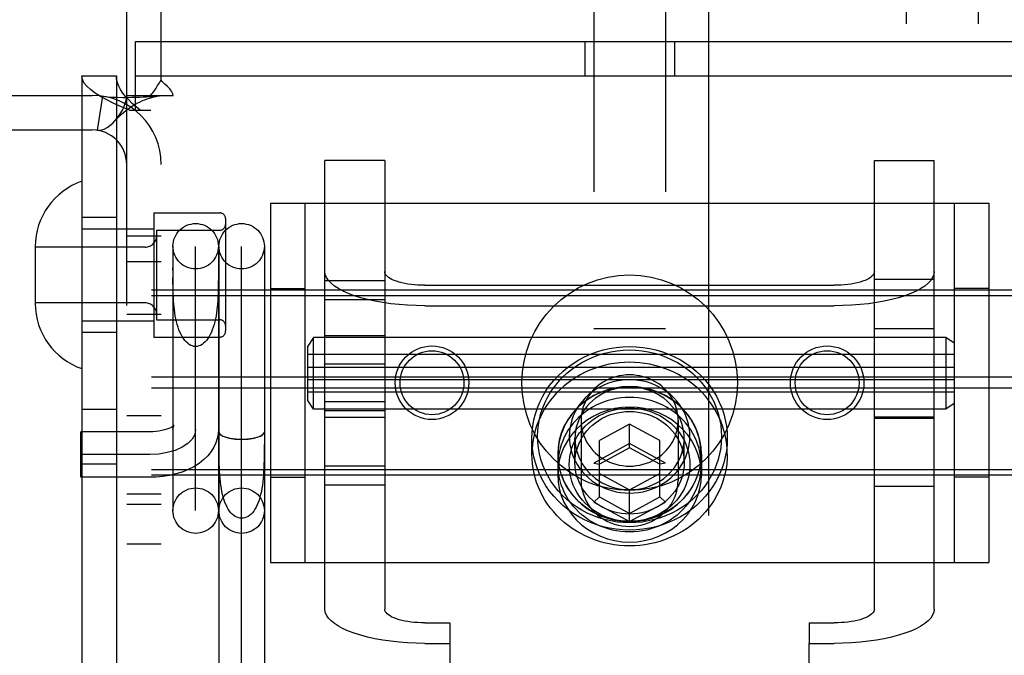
# Model space of a CAD drawing. Header units: inches. Extents: x 0 to 308, y 0 to 199.
# Tile 99 of 139: x 138.81 to 140.53, y 120.11 to 121.22. Entities that reach past the tile are written whole.
import ezdxf

# ---------------------------------------------------------------- set-up
doc = ezdxf.new("R2010")
doc.units = ezdxf.units.IN
doc.header["$LTSCALE"] = 16.920913
doc.header["$MEASUREMENT"] = 0
doc.linetypes.add('HIDDEN', pattern=[0.2, 0.1, -0.1])
doc.layers.add('DEFAULT_2', color=8, linetype='HIDDEN')
doc.layers.add('SUBPANEL', color=7, linetype='CONTINUOUS')

msp = doc.modelspace()

# ---------------------------------------------------------------- linework, layer by layer
at = {"layer": 'DEFAULT_2', "color": 8, "linetype": 'HIDDEN'}
for p, q in [((140.0127, 135.5818), (140.0127, 103.5858)), ((139.8127, 122.6078), (139.8127, 117.3578)), ((139.9377, 122.6078), (139.9377, 117.3578)), ((139.0602, 121.11), (139.0602, 121.9588)), ((139.0002, 117.3338), (139.0002, 121.8338)), ((139.0157, 121.1778), (140.7347, 121.1778)), ((139.0157, 121.0578), (139.0157, 121.1778)), ((139.7972, 121.1778), (139.7972, 121.1178)), ((139.9532, 121.1778), (139.9532, 121.1178)), ((138.9222, 121.1178), (138.9822, 121.1178)), ((138.9222, 121.1178), (138.9222, 118.0498)), ((138.9822, 121.1178), (138.9822, 118.0498)), ((139.0157, 121.1178), (140.7347, 121.1178)), ((138.5302, 121.0838), (138.9402, 121.0838)), ((139.0002, 121.0838), (139.0419, 121.0838)), ((139.0419, 121.0838), (139.081, 121.0838)), ((139.0602, 118.0838), (139.0602, 121.0838)), ((138.958, 121.0825), (138.9491, 121.0232)), ((139.0051, 121.0578), (139.0422, 121.0578)), ((138.5302, 121.0238), (138.9402, 121.0238)), ((139.4492, 120.9702), (139.3452, 120.9702)), ((139.3452, 120.19), (139.3452, 120.9702)), ((139.4492, 120.9702), (139.4492, 120.19)), ((140.3012, 120.9702), (140.4052, 120.9702)), ((140.3012, 120.19), (140.3012, 120.9702)), ((140.4052, 120.19), (140.4052, 120.9702)), ((139.2502, 120.8963), (140.5002, 120.8963)), ((139.2502, 120.8963), (139.2502, 120.2713)), ((139.3102, 120.8963), (139.3102, 120.2713)), ((140.4402, 120.8963), (140.4402, 120.2713)), ((140.5002, 120.8963), (140.5002, 120.2713)), ((139.0472, 120.8793), (139.1622, 120.8793)), ((139.0472, 120.8793), (139.0472, 120.6633)), ((138.9822, 120.8713), (138.9222, 120.8713)), ((139.1722, 120.8693), (139.1722, 120.6733)), ((138.9222, 120.8513), (139.0472, 120.8513)), ((139.0522, 120.8493), (139.1622, 120.8493)), ((139.0522, 120.8493), (139.0522, 120.6933)), ((139.0002, 120.8393), (139.0602, 120.8393)), ((138.8412, 120.8208), (138.8412, 120.7218)), ((139.0322, 120.8198), (138.8412, 120.8198)), ((139.0807, 120.8213), (139.0807, 120.3613)), ((139.1202, 120.3616), (139.1202, 120.821)), ((139.1597, 120.8213), (139.1597, 120.3613)), ((139.1607, 120.8213), (139.1607, 120.0079)), ((139.2002, 120.0079), (139.2002, 120.821)), ((139.2397, 120.8213), (139.2397, 120.0079)), ((139.0002, 120.7948), (139.0602, 120.7948)), ((139.0807, 120.7797), (139.0807, 120.784)), ((139.0807, 120.7566), (139.0807, 120.7661)), ((139.3452, 120.7615), (139.4492, 120.7615)), ((140.3012, 120.7638), (140.4052, 120.7638)), ((140.7352, 120.7446), (137.2652, 120.7446)), ((139.2502, 120.7478), (139.3102, 120.7478)), ((139.5192, 120.7533), (140.2312, 120.7533)), ((140.5002, 120.7478), (140.4402, 120.7478)), ((140.7352, 120.7351), (137.2652, 120.7351)), ((139.3452, 120.7287), (139.4492, 120.7287)), ((139.0322, 120.7228), (138.8412, 120.7228)), ((139.5192, 120.7177), (140.2312, 120.7177)), ((138.9222, 120.6913), (139.0472, 120.6913)), ((139.0002, 120.7033), (139.0602, 120.7033)), ((139.0522, 120.6933), (139.1622, 120.6933)), ((139.9377, 120.6778), (139.8127, 120.6778)), ((140.3012, 120.6782), (140.4052, 120.6782)), ((138.9822, 120.6713), (138.9222, 120.6713)), ((139.0472, 120.6633), (139.1622, 120.6633)), ((139.3252, 120.6627), (139.3152, 120.6477)), ((140.4252, 120.6627), (139.3252, 120.6627)), ((139.3252, 120.5377), (139.3252, 120.6627)), ((139.4492, 120.6652), (139.3452, 120.6652)), ((140.4402, 120.6527), (140.4252, 120.6627)), ((140.4252, 120.6627), (140.4252, 120.5377)), ((139.3152, 120.5527), (139.3152, 120.6477)), ((140.4402, 120.6327), (139.3152, 120.6327)), ((139.3152, 120.6112), (140.4402, 120.6112)), ((139.3452, 120.6167), (139.4492, 120.6167)), ((140.7352, 120.5933), (137.2652, 120.5933)), ((139.3152, 120.5892), (140.4402, 120.5892)), ((140.7352, 120.5744), (137.2652, 120.5744)), ((140.4402, 120.5677), (139.3152, 120.5677)), ((139.3252, 120.5377), (139.3152, 120.5527)), ((138.9222, 120.5378), (138.9822, 120.5378)), ((140.4252, 120.5377), (139.3252, 120.5377)), ((139.3452, 120.551), (139.4492, 120.551)), ((139.4492, 120.5352), (139.3452, 120.5352)), ((139.9377, 120.5378), (139.8127, 120.5378)), ((140.4402, 120.5477), (140.4252, 120.5377)), ((139.0002, 120.5268), (139.0602, 120.5268)), ((139.3452, 120.5238), (139.4492, 120.5238)), ((139.7907, 120.5181), (139.7907, 120.4138)), ((139.9597, 120.5181), (139.9597, 120.4138)), ((140.4052, 120.5238), (140.3012, 120.5238)), ((140.3012, 120.5222), (140.4052, 120.5222)), ((139.8752, 120.5115), (139.8227, 120.4831)), ((139.9277, 120.4831), (139.8752, 120.5115)), ((139.8752, 120.4705), (139.8752, 120.5115)), ((139.0402, 120.4983), (138.9202, 120.4983)), ((138.9202, 120.4193), (138.9202, 120.4983)), ((139.1607, 120.4771), (139.1607, 120.4984)), ((139.1607, 120.4984), (139.1607, 120.4983)), ((139.2397, 120.4983), (139.2397, 120.4984)), ((139.7052, 120.4597), (139.7052, 120.487)), ((139.7802, 120.4446), (139.7802, 120.487)), ((139.9702, 120.4446), (139.9702, 120.487)), ((140.0452, 120.4597), (140.0452, 120.487)), ((139.1608, 120.4632), (139.1607, 120.4771)), ((139.8752, 120.4779), (139.8127, 120.444)), ((139.8227, 120.3851), (139.8227, 120.4831)), ((139.8752, 120.4705), (139.8227, 120.442)), ((139.9377, 120.444), (139.8752, 120.4779)), ((139.9277, 120.442), (139.8752, 120.4705)), ((139.9277, 120.3851), (139.9277, 120.4831)), ((139.0402, 120.4588), (138.9202, 120.4588)), ((139.7502, 120.4597), (139.7502, 120.4241)), ((139.7507, 120.4412), (139.7507, 120.4597)), ((139.9997, 120.4412), (139.9997, 120.4597)), ((140.0002, 120.4597), (140.0002, 120.4241)), ((140.7352, 120.4325), (137.2652, 120.4325)), ((138.9222, 120.4428), (138.9822, 120.4428)), ((139.3452, 120.439), (139.4492, 120.439)), ((139.8127, 120.444), (139.8227, 120.442)), ((139.9377, 120.444), (139.9277, 120.442)), ((140.7352, 120.4231), (137.2652, 120.4231)), ((139.0402, 120.4193), (138.9202, 120.4193)), ((139.2502, 120.4198), (139.3102, 120.4198)), ((139.8227, 120.4261), (139.8752, 120.3976)), ((139.8752, 120.3976), (139.9277, 120.4261)), ((140.5002, 120.4198), (140.4402, 120.4198)), ((139.3452, 120.4061), (139.4492, 120.4061)), ((139.8752, 120.3423), (139.8752, 120.3976)), ((140.3012, 120.4038), (140.4052, 120.4038)), ((139.0002, 120.3908), (139.0602, 120.3908)), ((139.8127, 120.3762), (139.8227, 120.3851)), ((139.8227, 120.3851), (139.8752, 120.3566)), ((139.8752, 120.3566), (139.9277, 120.3851)), ((139.9377, 120.3762), (139.9277, 120.3851)), ((139.0002, 120.3728), (139.0602, 120.3728)), ((139.8127, 120.3762), (139.8752, 120.3423)), ((139.8752, 120.3423), (139.9377, 120.3762)), ((139.0002, 120.3038), (139.0602, 120.3038)), ((139.2502, 120.2713), (140.5002, 120.2713)), ((139.5192, 120.166), (139.5627, 120.166)), ((139.5627, 120.166), (139.5627, 120.1304)), ((140.1877, 120.166), (140.2312, 120.166)), ((140.1877, 120.166), (140.1877, 120.1304)), ((139.5192, 120.1304), (139.5627, 120.1304)), ((139.5627, 120.1304), (139.5627, 119.1907)), ((140.1877, 120.1304), (140.2312, 120.1304)), ((140.1877, 119.1907), (140.1877, 120.1304))]:
    msp.add_line(p, q, dxfattribs=at)
for points in [[(139.0051, 121.0578), (138.9911, 121.0638), (138.9779, 121.0698), (138.9657, 121.0758), (138.9547, 121.0818), (138.9451, 121.0878), (138.937, 121.0938), (138.9306, 121.0998), (138.9259, 121.1058), (138.9231, 121.1118), (138.9222, 121.1178)], [(139.0236, 121.0578), (139.0166, 121.0638), (139.01, 121.0698), (139.0039, 121.0758), (138.9984, 121.0818), (138.9936, 121.0878), (138.9896, 121.0938), (138.9864, 121.0998), (138.9841, 121.1058), (138.9826, 121.1118), (138.9822, 121.1178)], [(139.0419, 121.0838), (139.044, 121.0862), (139.0459, 121.0884), (139.0476, 121.0906), (139.049, 121.0927), (139.0504, 121.0947), (139.0516, 121.0966), (139.0541, 121.1007)], [(139.0541, 121.1007), (139.0555, 121.103), (139.0571, 121.1054), (139.0586, 121.1077), (139.0602, 121.11)], [(139.0666, 121.1033), (139.0643, 121.1055), (139.0622, 121.1077), (139.0602, 121.11)], [(139.081, 121.0838), (139.0804, 121.0862), (139.0796, 121.0885), (139.0783, 121.091), (139.0767, 121.0933), (139.075, 121.0953), (139.0731, 121.0973), (139.0711, 121.0992), (139.0666, 121.1033)], [(138.958, 121.0825), (138.9665, 121.0815), (138.9754, 121.0808), (138.9844, 121.0805), (138.9932, 121.0803), (139.0014, 121.0803), (139.0091, 121.0804), (139.0161, 121.0806), (139.0226, 121.0808), (139.0287, 121.0811), (139.0345, 121.0814), (139.04, 121.0817), (139.045, 121.082), (139.0494, 121.0824), (139.0532, 121.0827), (139.0562, 121.0831), (139.0578, 121.0833)], [(138.9801, 121.0399), (138.9807, 121.0405), (138.985, 121.0459), (138.9891, 121.0519), (138.9928, 121.0583), (138.9959, 121.065), (138.9983, 121.0717), (138.9997, 121.078), (139.0002, 121.0838)], [(138.9801, 121.0399), (138.9829, 121.0429), (138.9869, 121.0469), (138.9908, 121.0507), (138.9949, 121.0542), (138.9989, 121.0575), (139.003, 121.0605), (139.0071, 121.0633), (139.0112, 121.066), (139.0154, 121.0684), (139.0196, 121.0706), (139.0237, 121.0727), (139.0278, 121.0746), (139.0319, 121.0763), (139.0359, 121.0778), (139.0399, 121.0791), (139.0437, 121.0802), (139.0473, 121.0812), (139.0509, 121.082), (139.0542, 121.0827), (139.0573, 121.0832), (139.0584, 121.0834)], [(139.0584, 121.0834), (139.0597, 121.0836), (139.0602, 121.0838)], [(138.9491, 121.0232), (138.9526, 121.023), (138.9566, 121.0236), (138.9612, 121.0251), (138.9661, 121.0277), (138.9711, 121.0312), (138.976, 121.0356), (138.9801, 121.0399)], [(139.5192, 120.7177), (139.5039, 120.718), (139.489, 120.7187), (139.4741, 120.7198), (139.4597, 120.7213), (139.4456, 120.7233), (139.4322, 120.7257), (139.4194, 120.7285), (139.4073, 120.7317), (139.3961, 120.7352), (139.3859, 120.739), (139.3766, 120.7431), (139.3685, 120.7475), (139.3615, 120.7521), (139.3557, 120.7569), (139.3511, 120.7619), (139.3478, 120.7669), (139.3458, 120.7721), (139.3452, 120.7773)], [(139.5192, 120.7533), (139.513, 120.7534), (139.507, 120.7537), (139.5011, 120.7541), (139.4952, 120.7548), (139.4896, 120.7556), (139.4842, 120.7565), (139.479, 120.7576), (139.4742, 120.7589), (139.4697, 120.7603), (139.4655, 120.7619), (139.4618, 120.7635), (139.4585, 120.7653), (139.4557, 120.7671), (139.4534, 120.7691), (139.4516, 120.7711), (139.4502, 120.7731), (139.4494, 120.7752), (139.4492, 120.7773)], [(140.3012, 120.7773), (140.3009, 120.7752), (140.3001, 120.7731), (140.2988, 120.7711), (140.2969, 120.7691), (140.2946, 120.7671), (140.2918, 120.7653), (140.2885, 120.7635), (140.2848, 120.7619), (140.2807, 120.7603), (140.2762, 120.7589), (140.2713, 120.7576), (140.2662, 120.7565), (140.2608, 120.7556), (140.2551, 120.7548), (140.2493, 120.7541), (140.2433, 120.7537), (140.2373, 120.7534), (140.2312, 120.7533)], [(140.4052, 120.7773), (140.4045, 120.7721), (140.4025, 120.7669), (140.3992, 120.7619), (140.3947, 120.7569), (140.3889, 120.7521), (140.3819, 120.7475), (140.3737, 120.7431), (140.3645, 120.739), (140.3542, 120.7352), (140.343, 120.7317), (140.331, 120.7285), (140.3182, 120.7257), (140.3047, 120.7233), (140.2907, 120.7213), (140.2762, 120.7198), (140.2614, 120.7187), (140.2464, 120.718), (140.2312, 120.7177)], [(139.1597, 120.7661), (139.1596, 120.7566), (139.1595, 120.7517), (139.1594, 120.7467), (139.1593, 120.7416), (139.1591, 120.7365), (139.1589, 120.7313), (139.1586, 120.7261), (139.1582, 120.7208), (139.1577, 120.7156), (139.1571, 120.7104), (139.1564, 120.7052), (139.1556, 120.7), (139.1546, 120.6949), (139.1535, 120.69), (139.1522, 120.6852), (139.1508, 120.6805), (139.1492, 120.676), (139.1475, 120.6718), (139.1456, 120.6677), (139.1436, 120.664), (139.1414, 120.6606), (139.1391, 120.6575), (139.1366, 120.6548), (139.1341, 120.6524), (139.1314, 120.6504), (139.1287, 120.6489), (139.1259, 120.6478), (139.123, 120.6471), (139.1202, 120.6469)], [(139.1202, 120.6469), (139.1173, 120.6471), (139.1145, 120.6478), (139.1117, 120.6489), (139.1089, 120.6504), (139.1063, 120.6524), (139.1037, 120.6548), (139.1013, 120.6575), (139.0989, 120.6606), (139.0968, 120.664), (139.0947, 120.6677), (139.0928, 120.6718), (139.0911, 120.676), (139.0895, 120.6805), (139.0881, 120.6852), (139.0869, 120.69), (139.0857, 120.6949), (139.0848, 120.7), (139.0839, 120.7052), (139.0832, 120.7104), (139.0826, 120.7156), (139.0822, 120.7208), (139.0818, 120.7261), (139.0814, 120.7313), (139.0812, 120.7365), (139.081, 120.7416), (139.0809, 120.7467), (139.0808, 120.7517), (139.0807, 120.7566)], [(139.7052, 120.487), (139.7056, 120.4977), (139.7067, 120.5084), (139.7086, 120.5191), (139.7113, 120.5297), (139.7148, 120.5401), (139.7191, 120.5503), (139.724, 120.5602), (139.7297, 120.5697), (139.7361, 120.5789), (139.7431, 120.5876), (139.7507, 120.5958), (139.7589, 120.6036), (139.7677, 120.6108), (139.7769, 120.6174), (139.7867, 120.6234), (139.7968, 120.6288), (139.8073, 120.6335), (139.8181, 120.6375), (139.8292, 120.6408), (139.8405, 120.6434), (139.852, 120.6453), (139.8635, 120.6464), (139.8752, 120.6468), (139.8868, 120.6464), (139.8984, 120.6453), (139.9098, 120.6434), (139.9211, 120.6408), (139.9322, 120.6375), (139.943, 120.6335), (139.9535, 120.6288), (139.9637, 120.6234), (139.9734, 120.6174), (139.9827, 120.6108), (139.9914, 120.6036), (139.9996, 120.5959), (140.0072, 120.5876), (140.0143, 120.5789), (140.0206, 120.5697), (140.0263, 120.5602), (140.0313, 120.5503), (140.0355, 120.5401), (140.039, 120.5297), (140.0417, 120.5191), (140.0436, 120.5084), (140.0448, 120.4977), (140.0452, 120.487)], [(139.7152, 120.4904), (139.7155, 120.5005), (139.7166, 120.5106), (139.7184, 120.5206), (139.721, 120.5306), (139.7243, 120.5404), (139.7282, 120.55), (139.7329, 120.5593), (139.7383, 120.5683), (139.7443, 120.5769), (139.7509, 120.5851), (139.758, 120.5929), (139.7658, 120.6002), (139.774, 120.6069), (139.7827, 120.6132), (139.7919, 120.6188), (139.8014, 120.6239), (139.8113, 120.6283), (139.8215, 120.6321), (139.8319, 120.6352), (139.8425, 120.6376), (139.8533, 120.6394), (139.8642, 120.6404), (139.8752, 120.6408), (139.8861, 120.6404), (139.897, 120.6394), (139.9078, 120.6376), (139.9184, 120.6352), (139.9289, 120.6321), (139.939, 120.6283), (139.9489, 120.6239), (139.9585, 120.6188), (139.9676, 120.6132), (139.9763, 120.6069), (139.9846, 120.6002), (139.9923, 120.5929), (139.9995, 120.5851), (140.0061, 120.5769), (140.0121, 120.5683), (140.0174, 120.5593), (140.0221, 120.55), (140.0261, 120.5404), (140.0294, 120.5306), (140.0319, 120.5207), (140.0337, 120.5106), (140.0348, 120.5005), (140.0352, 120.4904)], [(140.0452, 120.4597), (140.0449, 120.468), (140.0442, 120.4764), (140.0431, 120.4847), (140.0415, 120.4929), (140.0394, 120.501), (140.0368, 120.509), (140.0339, 120.5169), (140.0305, 120.5246), (140.0266, 120.5322), (140.0224, 120.5395), (140.0177, 120.5467), (140.0127, 120.5536), (140.0073, 120.5602), (140.0015, 120.5666), (139.9954, 120.5726), (139.9889, 120.5784), (139.9822, 120.5838), (139.9751, 120.5889), (139.9678, 120.5936), (139.9602, 120.598), (139.9523, 120.602), (139.9443, 120.6056), (139.9361, 120.6088), (139.9277, 120.6116), (139.9192, 120.614), (139.9105, 120.6159), (139.9018, 120.6174), (139.8929, 120.6185), (139.8841, 120.6192), (139.8752, 120.6194), (139.8663, 120.6192), (139.8574, 120.6185), (139.8486, 120.6174), (139.8398, 120.6159), (139.8312, 120.614), (139.8226, 120.6116), (139.8142, 120.6088), (139.806, 120.6056), (139.798, 120.602), (139.7902, 120.598), (139.7826, 120.5936), (139.7752, 120.5889), (139.7682, 120.5838), (139.7614, 120.5784), (139.755, 120.5726), (139.7488, 120.5666), (139.7431, 120.5602), (139.7376, 120.5536), (139.7326, 120.5467), (139.7279, 120.5395), (139.7237, 120.5322), (139.7199, 120.5246), (139.7165, 120.5169), (139.7135, 120.509), (139.711, 120.501), (139.7089, 120.4929), (139.7073, 120.4847), (139.7061, 120.4764), (139.7054, 120.468), (139.7052, 120.4597)], [(139.9802, 120.4904), (139.9799, 120.4976), (139.979, 120.5048), (139.9776, 120.512), (139.9756, 120.5192), (139.973, 120.5262), (139.9699, 120.533), (139.9662, 120.5396), (139.962, 120.5459), (139.9574, 120.5518), (139.9522, 120.5575), (139.9467, 120.5627), (139.9407, 120.5675), (139.9344, 120.5719), (139.9278, 120.5758), (139.9208, 120.5793), (139.9136, 120.5823), (139.9062, 120.5847), (139.8986, 120.5866), (139.8908, 120.588), (139.883, 120.5888), (139.8752, 120.5891), (139.8673, 120.5888), (139.8595, 120.588), (139.8518, 120.5866), (139.8442, 120.5847), (139.8367, 120.5823), (139.8295, 120.5793), (139.8225, 120.5758), (139.8159, 120.5719), (139.8096, 120.5675), (139.8036, 120.5627), (139.7981, 120.5575), (139.793, 120.5518), (139.7883, 120.5459), (139.7841, 120.5396), (139.7804, 120.533), (139.7773, 120.5262), (139.7747, 120.5192), (139.7727, 120.512), (139.7713, 120.5048), (139.7704, 120.4976), (139.7702, 120.4904)], [(139.8752, 120.5976), (139.8691, 120.5974), (139.8631, 120.5967), (139.8572, 120.5957), (139.8514, 120.5943), (139.8456, 120.5925), (139.8401, 120.5904), (139.8347, 120.5878), (139.8295, 120.5849), (139.8245, 120.5817), (139.8198, 120.5782), (139.8154, 120.5743), (139.8113, 120.5702), (139.8075, 120.5657), (139.8041, 120.5611), (139.801, 120.5562), (139.7983, 120.5511), (139.796, 120.5459), (139.7941, 120.5405), (139.7926, 120.535), (139.7915, 120.5295), (139.7909, 120.5238), (139.7907, 120.5181)], [(139.9597, 120.5181), (139.9595, 120.5238), (139.9588, 120.5295), (139.9577, 120.535), (139.9562, 120.5405), (139.9543, 120.5459), (139.952, 120.5511), (139.9493, 120.5562), (139.9463, 120.5611), (139.9428, 120.5657), (139.939, 120.5702), (139.9349, 120.5743), (139.9305, 120.5782), (139.9258, 120.5817), (139.9208, 120.5849), (139.9157, 120.5878), (139.9103, 120.5904), (139.9047, 120.5925), (139.899, 120.5943), (139.8931, 120.5957), (139.8872, 120.5967), (139.8812, 120.5974), (139.8752, 120.5976)], [(140.0002, 120.4597), (139.9995, 120.472), (139.9974, 120.4841), (139.994, 120.496), (139.9894, 120.5074), (139.9834, 120.5184), (139.9763, 120.5287), (139.9681, 120.5383), (139.9588, 120.547), (139.9486, 120.5547), (139.9377, 120.5614), (139.926, 120.567), (139.9138, 120.5714), (139.9012, 120.5746), (139.8882, 120.5765), (139.8752, 120.5771), (139.8621, 120.5765), (139.8492, 120.5746), (139.8365, 120.5714), (139.8243, 120.567), (139.8127, 120.5614), (139.8017, 120.5547), (139.7915, 120.547), (139.7823, 120.5383), (139.774, 120.5287), (139.7669, 120.5184), (139.761, 120.5074), (139.7563, 120.496), (139.7529, 120.4841), (139.7509, 120.472), (139.7502, 120.4597)], [(139.9997, 120.4597), (139.9994, 120.4667), (139.9988, 120.4738), (139.9976, 120.4808), (139.9961, 120.4877), (139.994, 120.4945), (139.9916, 120.5011), (139.9887, 120.5077), (139.9854, 120.514), (139.9817, 120.5202), (139.9776, 120.5261), (139.9732, 120.5318), (139.9684, 120.5372), (139.9632, 120.5424), (139.9577, 120.5472), (139.9519, 120.5518), (139.9459, 120.5559), (139.9396, 120.5598), (139.933, 120.5633), (139.9263, 120.5663), (139.9193, 120.5691), (139.9122, 120.5714), (139.905, 120.5733), (139.8976, 120.5747), (139.8902, 120.5758), (139.8827, 120.5764), (139.8752, 120.5767), (139.8677, 120.5764), (139.8602, 120.5758), (139.8527, 120.5747), (139.8454, 120.5733), (139.8381, 120.5714), (139.831, 120.5691), (139.8241, 120.5663), (139.8173, 120.5633), (139.8108, 120.5598), (139.8044, 120.5559), (139.7984, 120.5518), (139.7926, 120.5472), (139.7871, 120.5424), (139.782, 120.5372), (139.7772, 120.5318), (139.7727, 120.5261), (139.7686, 120.5202), (139.7649, 120.514), (139.7616, 120.5077), (139.7588, 120.5011), (139.7563, 120.4945), (139.7543, 120.4877), (139.7527, 120.4808), (139.7516, 120.4738), (139.7509, 120.4667), (139.7507, 120.4597)], [(139.9702, 120.487), (139.9699, 120.4935), (139.9692, 120.5), (139.9679, 120.5066), (139.9661, 120.513), (139.9637, 120.5194), (139.9609, 120.5255), (139.9575, 120.5315), (139.9538, 120.5372), (139.9495, 120.5426), (139.9449, 120.5477), (139.9399, 120.5524), (139.9345, 120.5567), (139.9288, 120.5607), (139.9228, 120.5643), (139.9165, 120.5674), (139.9099, 120.5701), (139.9032, 120.5723), (139.8963, 120.5741), (139.8893, 120.5753), (139.8823, 120.576), (139.8752, 120.5763), (139.8681, 120.576), (139.861, 120.5753), (139.854, 120.574), (139.8471, 120.5723), (139.8404, 120.5701), (139.8339, 120.5674), (139.8276, 120.5643), (139.8215, 120.5607), (139.8158, 120.5567), (139.8105, 120.5524), (139.8054, 120.5477), (139.8008, 120.5426), (139.7966, 120.5372), (139.7928, 120.5315), (139.7895, 120.5255), (139.7866, 120.5193), (139.7843, 120.513), (139.7825, 120.5066), (139.7812, 120.5), (139.7804, 120.4935), (139.7802, 120.487)], [(139.9997, 120.4412), (139.9994, 120.4483), (139.9988, 120.4553), (139.9976, 120.4623), (139.9961, 120.4692), (139.994, 120.476), (139.9916, 120.4827), (139.9887, 120.4892), (139.9854, 120.4956), (139.9817, 120.5017), (139.9776, 120.5077), (139.9732, 120.5133), (139.9684, 120.5188), (139.9632, 120.5239), (139.9577, 120.5288), (139.9519, 120.5333), (139.9459, 120.5375), (139.9396, 120.5413), (139.933, 120.5448), (139.9263, 120.5479), (139.9193, 120.5506), (139.9122, 120.5529), (139.905, 120.5548), (139.8976, 120.5563), (139.8902, 120.5573), (139.8827, 120.558), (139.8752, 120.5582), (139.8677, 120.558), (139.8602, 120.5573), (139.8527, 120.5563), (139.8454, 120.5548), (139.8381, 120.5529), (139.831, 120.5506), (139.8241, 120.5479), (139.8173, 120.5448), (139.8108, 120.5413), (139.8044, 120.5375), (139.7984, 120.5333), (139.7926, 120.5288), (139.7871, 120.5239), (139.782, 120.5188), (139.7772, 120.5133), (139.7727, 120.5077), (139.7686, 120.5017), (139.7649, 120.4956), (139.7616, 120.4892), (139.7588, 120.4827), (139.7563, 120.476), (139.7543, 120.4692), (139.7527, 120.4623), (139.7516, 120.4553), (139.7509, 120.4483), (139.7507, 120.4412)], [(140.0002, 120.4241), (139.9995, 120.4364), (139.9974, 120.4485), (139.994, 120.4604), (139.9894, 120.4719), (139.9834, 120.4828), (139.9763, 120.4931), (139.9681, 120.5027), (139.9588, 120.5114), (139.9486, 120.5191), (139.9377, 120.5258), (139.926, 120.5314), (139.9138, 120.5358), (139.9012, 120.539), (139.8882, 120.5409), (139.8752, 120.5415), (139.8621, 120.5409), (139.8492, 120.539), (139.8365, 120.5358), (139.8243, 120.5314), (139.8127, 120.5258), (139.8017, 120.5191), (139.7915, 120.5114), (139.7823, 120.5027), (139.774, 120.4931), (139.7669, 120.4828), (139.761, 120.4719), (139.7563, 120.4604), (139.7529, 120.4485), (139.7509, 120.4364), (139.7502, 120.4241)], [(139.7702, 120.4412), (139.7704, 120.4484), (139.7713, 120.4556), (139.7727, 120.4628), (139.7747, 120.4699), (139.7773, 120.4769), (139.7804, 120.4837), (139.7841, 120.4903), (139.7883, 120.4966), (139.793, 120.5026), (139.7981, 120.5082), (139.8036, 120.5134), (139.8096, 120.5182), (139.8159, 120.5226), (139.8225, 120.5266), (139.8295, 120.53), (139.8367, 120.533), (139.8442, 120.5355), (139.8518, 120.5374), (139.8595, 120.5388), (139.8673, 120.5396), (139.8752, 120.5399), (139.883, 120.5396), (139.8908, 120.5388), (139.8986, 120.5374), (139.9062, 120.5355), (139.9136, 120.533), (139.9208, 120.53), (139.9278, 120.5266), (139.9344, 120.5226), (139.9407, 120.5183), (139.9467, 120.5134), (139.9522, 120.5082), (139.9574, 120.5026), (139.962, 120.4966), (139.9662, 120.4903), (139.9699, 120.4837), (139.973, 120.4769), (139.9756, 120.4699), (139.9776, 120.4628), (139.979, 120.4556), (139.9799, 120.4484), (139.9802, 120.4412)], [(139.7802, 120.4446), (139.7804, 120.4511), (139.7812, 120.4576), (139.7825, 120.4641), (139.7843, 120.4706), (139.7866, 120.4769), (139.7895, 120.4831), (139.7928, 120.4891), (139.7966, 120.4948), (139.8008, 120.5002), (139.8054, 120.5052), (139.8105, 120.51), (139.8158, 120.5143), (139.8215, 120.5183), (139.8276, 120.5219), (139.8339, 120.525), (139.8404, 120.5277), (139.8471, 120.5299), (139.854, 120.5316), (139.861, 120.5329), (139.8681, 120.5336), (139.8752, 120.5339), (139.8823, 120.5336), (139.8893, 120.5329), (139.8963, 120.5316), (139.9032, 120.5299), (139.9099, 120.5277), (139.9165, 120.525), (139.9228, 120.5219), (139.9288, 120.5183), (139.9345, 120.5143), (139.9399, 120.51), (139.9449, 120.5052), (139.9495, 120.5002), (139.9538, 120.4948), (139.9575, 120.4891), (139.9609, 120.4831), (139.9637, 120.4769), (139.9661, 120.4706), (139.9679, 120.4642), (139.9692, 120.4576), (139.9699, 120.4511), (139.9702, 120.4446)], [(139.7907, 120.5181), (139.7909, 120.5125), (139.7915, 120.5068), (139.7926, 120.5013), (139.7941, 120.4958), (139.796, 120.4904), (139.7983, 120.4852), (139.801, 120.4801), (139.8041, 120.4752), (139.8075, 120.4706), (139.8113, 120.4661), (139.8154, 120.462), (139.8198, 120.4581), (139.8245, 120.4546), (139.8295, 120.4513), (139.8347, 120.4485), (139.8401, 120.4459), (139.8456, 120.4438), (139.8514, 120.442), (139.8572, 120.4406), (139.8631, 120.4396), (139.8691, 120.4389), (139.8752, 120.4387)], [(139.8752, 120.4387), (139.8812, 120.4389), (139.8872, 120.4396), (139.8931, 120.4406), (139.899, 120.442), (139.9047, 120.4438), (139.9103, 120.4459), (139.9157, 120.4485), (139.9208, 120.4513), (139.9258, 120.4546), (139.9305, 120.4581), (139.9349, 120.462), (139.939, 120.4661), (139.9428, 120.4706), (139.9463, 120.4752), (139.9493, 120.4801), (139.952, 120.4852), (139.9543, 120.4904), (139.9562, 120.4958), (139.9577, 120.5013), (139.9588, 120.5068), (139.9595, 120.5125), (139.9597, 120.5181)], [(139.0823, 120.5092), (139.0825, 120.5095), (139.0826, 120.5097), (139.0824, 120.5094), (139.0816, 120.5088), (139.0804, 120.5078), (139.0786, 120.5067), (139.0762, 120.5055), (139.0733, 120.5042), (139.0698, 120.5028), (139.0658, 120.5016), (139.0613, 120.5005), (139.0564, 120.4996), (139.0512, 120.4989), (139.0458, 120.4985), (139.0402, 120.4983)], [(139.1597, 120.5025), (139.1592, 120.4948), (139.1577, 120.487), (139.1553, 120.4792), (139.1518, 120.4716), (139.1472, 120.4641), (139.1414, 120.4569), (139.1344, 120.45), (139.1264, 120.4436), (139.1172, 120.4378), (139.1072, 120.4327), (139.0967, 120.4285), (139.0857, 120.4252), (139.0745, 120.4226), (139.0632, 120.4208), (139.0517, 120.4197), (139.0402, 120.4193)], [(139.1202, 120.5025), (139.1186, 120.494), (139.1141, 120.4858), (139.1068, 120.4783), (139.0967, 120.4716), (139.0847, 120.4662), (139.0709, 120.4622), (139.056, 120.4597), (139.0402, 120.4588)], [(139.0807, 120.5025), (139.0809, 120.5051), (139.0814, 120.5071), (139.082, 120.5086), (139.0823, 120.5092)], [(139.2397, 120.4983), (139.2393, 120.4966), (139.2383, 120.4949), (139.2367, 120.4933), (139.2344, 120.4917), (139.2315, 120.4903), (139.2281, 120.489), (139.2242, 120.4879), (139.2199, 120.4869), (139.2153, 120.4862), (139.2104, 120.4856), (139.2053, 120.4853), (139.2002, 120.4852), (139.195, 120.4853), (139.1899, 120.4856), (139.1851, 120.4862), (139.1804, 120.4869), (139.1761, 120.4879), (139.1722, 120.489), (139.1688, 120.4903), (139.166, 120.4917), (139.1637, 120.4933), (139.162, 120.4949), (139.161, 120.4966), (139.1607, 120.4983)], [(139.1609, 120.497), (139.1615, 120.4958), (139.1625, 120.4945), (139.1639, 120.4933), (139.1655, 120.4922), (139.1676, 120.4911), (139.1699, 120.4901), (139.1725, 120.4891), (139.1753, 120.4883), (139.1784, 120.4875), (139.1817, 120.4869), (139.1852, 120.4863), (139.1888, 120.4859), (139.1926, 120.4856), (139.1963, 120.4854), (139.2002, 120.4853)], [(139.2002, 120.4853), (139.204, 120.4854), (139.2078, 120.4856), (139.2115, 120.4859), (139.2151, 120.4863), (139.2186, 120.4869), (139.2219, 120.4875), (139.225, 120.4883), (139.2279, 120.4891), (139.2305, 120.4901), (139.2328, 120.4911), (139.2348, 120.4922), (139.2365, 120.4933), (139.2378, 120.4945), (139.2388, 120.4958), (139.2394, 120.497)], [(139.2397, 120.4841), (139.2396, 120.4701), (139.2395, 120.4632), (139.2394, 120.4563), (139.2393, 120.4496), (139.2391, 120.4429), (139.2388, 120.4364), (139.2385, 120.43), (139.2381, 120.4237), (139.2376, 120.4175), (139.237, 120.4115), (139.2363, 120.4057), (139.2354, 120.4001), (139.2345, 120.3947), (139.2333, 120.3895), (139.2321, 120.3845), (139.2307, 120.3798), (139.2291, 120.3753), (139.2274, 120.3712), (139.2255, 120.3673), (139.2234, 120.3638), (139.2213, 120.3606), (139.219, 120.3577), (139.2165, 120.3552), (139.214, 120.3531), (139.2113, 120.3513), (139.2086, 120.3499), (139.2058, 120.3489), (139.203, 120.3483), (139.2002, 120.3481)], [(140.0452, 120.487), (140.0448, 120.4763), (140.0436, 120.4656), (140.0417, 120.4549), (140.039, 120.4444), (140.0355, 120.434), (140.0313, 120.4238), (140.0263, 120.4139), (140.0206, 120.4043), (140.0143, 120.3952), (140.0072, 120.3865), (139.9996, 120.3782), (139.9914, 120.3705), (139.9827, 120.3633), (139.9734, 120.3566), (139.9637, 120.3506), (139.9535, 120.3453), (139.943, 120.3406), (139.9322, 120.3365), (139.9211, 120.3332), (139.9098, 120.3306), (139.8984, 120.3288), (139.8868, 120.3277), (139.8752, 120.3273), (139.8635, 120.3277), (139.852, 120.3288), (139.8405, 120.3306), (139.8292, 120.3332), (139.8181, 120.3365), (139.8073, 120.3406), (139.7968, 120.3453), (139.7867, 120.3506), (139.7769, 120.3566), (139.7677, 120.3633), (139.7589, 120.3705), (139.7507, 120.3782), (139.7431, 120.3864), (139.7361, 120.3952), (139.7297, 120.4043), (139.724, 120.4139), (139.7191, 120.4238), (139.7148, 120.434), (139.7113, 120.4444), (139.7086, 120.4549), (139.7067, 120.4656), (139.7056, 120.4763), (139.7052, 120.487)], [(140.0352, 120.4904), (140.0348, 120.4803), (140.0337, 120.4703), (140.0319, 120.4602), (140.0294, 120.4503), (140.0261, 120.4405), (140.0221, 120.4309), (140.0174, 120.4216), (140.0121, 120.4126), (140.0061, 120.404), (139.9995, 120.3958), (139.9923, 120.388), (139.9846, 120.3807), (139.9763, 120.374), (139.9676, 120.3677), (139.9585, 120.3621), (139.9489, 120.357), (139.939, 120.3526), (139.9289, 120.3488), (139.9184, 120.3457), (139.9078, 120.3433), (139.897, 120.3415), (139.8861, 120.3404), (139.8752, 120.3401), (139.8642, 120.3404), (139.8533, 120.3415), (139.8425, 120.3433), (139.8319, 120.3457), (139.8215, 120.3488), (139.8113, 120.3526), (139.8014, 120.357), (139.7919, 120.3621), (139.7827, 120.3677), (139.774, 120.374), (139.7658, 120.3807), (139.758, 120.388), (139.7509, 120.3958), (139.7443, 120.404), (139.7383, 120.4126), (139.7329, 120.4216), (139.7282, 120.4309), (139.7243, 120.4405), (139.721, 120.4503), (139.7184, 120.4602), (139.7166, 120.4703), (139.7155, 120.4803), (139.7152, 120.4904)], [(139.7702, 120.4904), (139.7704, 120.4832), (139.7713, 120.4761), (139.7727, 120.4689), (139.7747, 120.4617), (139.7773, 120.4547), (139.7804, 120.4479), (139.7841, 120.4413), (139.7883, 120.435), (139.793, 120.429), (139.7981, 120.4234), (139.8036, 120.4182), (139.8096, 120.4134), (139.8159, 120.409), (139.8226, 120.4051), (139.8295, 120.4016), (139.8367, 120.3986), (139.8442, 120.3962), (139.8518, 120.3943), (139.8595, 120.3929), (139.8673, 120.3921), (139.8752, 120.3918), (139.883, 120.3921), (139.8909, 120.3929), (139.8986, 120.3943), (139.9062, 120.3962), (139.9136, 120.3986), (139.9208, 120.4016), (139.9278, 120.4051), (139.9344, 120.409), (139.9408, 120.4134), (139.9467, 120.4182), (139.9522, 120.4234), (139.9574, 120.4291), (139.962, 120.435), (139.9662, 120.4413), (139.9699, 120.4479), (139.973, 120.4547), (139.9756, 120.4617), (139.9776, 120.4689), (139.979, 120.4761), (139.9799, 120.4832), (139.9802, 120.4904)], [(139.7802, 120.487), (139.7804, 120.4805), (139.7812, 120.474), (139.7825, 120.4675), (139.7843, 120.461), (139.7866, 120.4547), (139.7895, 120.4485), (139.7928, 120.4426), (139.7966, 120.4369), (139.8008, 120.4315), (139.8054, 120.4264), (139.8105, 120.4217), (139.8158, 120.4173), (139.8216, 120.4133), (139.8276, 120.4098), (139.8339, 120.4066), (139.8404, 120.4039), (139.8471, 120.4017), (139.854, 120.4), (139.861, 120.3988), (139.8681, 120.398), (139.8752, 120.3978), (139.8823, 120.398), (139.8894, 120.3988), (139.8964, 120.4), (139.9032, 120.4017), (139.91, 120.404), (139.9165, 120.4066), (139.9228, 120.4098), (139.9288, 120.4133), (139.9345, 120.4173), (139.9399, 120.4217), (139.9449, 120.4264), (139.9495, 120.4315), (139.9538, 120.4369), (139.9576, 120.4426), (139.9609, 120.4485), (139.9637, 120.4547), (139.9661, 120.461), (139.9679, 120.4675), (139.9692, 120.474), (139.9699, 120.4805), (139.9702, 120.487)], [(139.2002, 120.3481), (139.1973, 120.3483), (139.1945, 120.3489), (139.1917, 120.3499), (139.189, 120.3513), (139.1864, 120.3531), (139.1838, 120.3552), (139.1814, 120.3577), (139.1791, 120.3606), (139.1769, 120.3638), (139.1749, 120.3673), (139.173, 120.3712), (139.1712, 120.3753), (139.1697, 120.3798), (139.1683, 120.3845), (139.167, 120.3895), (139.1659, 120.3947), (139.1649, 120.4001), (139.164, 120.4057), (139.1633, 120.4115), (139.1627, 120.4175), (139.1622, 120.4237), (139.1618, 120.43), (139.1615, 120.4364), (139.1612, 120.4429), (139.1611, 120.4496), (139.1609, 120.4563), (139.1608, 120.4632)], [(140.0452, 120.4597), (140.0449, 120.4513), (140.0442, 120.443), (140.0431, 120.4347), (140.0415, 120.4264), (140.0394, 120.4183), (140.0368, 120.4103), (140.0339, 120.4024), (140.0305, 120.3947), (140.0266, 120.3871), (140.0224, 120.3798), (140.0177, 120.3727), (140.0127, 120.3658), (140.0073, 120.3591), (140.0015, 120.3528), (139.9954, 120.3467), (139.9889, 120.3409), (139.9822, 120.3355), (139.9751, 120.3304), (139.9678, 120.3257), (139.9602, 120.3213), (139.9523, 120.3173), (139.9443, 120.3137), (139.9361, 120.3105), (139.9277, 120.3077), (139.9192, 120.3054), (139.9105, 120.3034), (139.9018, 120.3019), (139.8929, 120.3008), (139.8841, 120.3001), (139.8752, 120.2999), (139.8663, 120.3001), (139.8574, 120.3008), (139.8486, 120.3019), (139.8398, 120.3034), (139.8312, 120.3054), (139.8226, 120.3077), (139.8142, 120.3105), (139.806, 120.3137), (139.798, 120.3173), (139.7902, 120.3213), (139.7826, 120.3257), (139.7752, 120.3304), (139.7682, 120.3355), (139.7614, 120.3409), (139.755, 120.3467), (139.7488, 120.3528), (139.7431, 120.3591), (139.7376, 120.3658), (139.7326, 120.3727), (139.7279, 120.3798), (139.7237, 120.3871), (139.7199, 120.3947), (139.7165, 120.4024), (139.7135, 120.4103), (139.711, 120.4183), (139.7089, 120.4264), (139.7073, 120.4347), (139.7061, 120.443), (139.7054, 120.4513), (139.7052, 120.4597)], [(139.7502, 120.4597), (139.7509, 120.4473), (139.7529, 120.4352), (139.7563, 120.4234), (139.761, 120.4119), (139.7669, 120.4009), (139.774, 120.3906), (139.7823, 120.3811), (139.7915, 120.3724), (139.8017, 120.3646), (139.8127, 120.3579), (139.8243, 120.3524), (139.8365, 120.348), (139.8492, 120.3448), (139.8621, 120.3428), (139.8752, 120.3422), (139.8882, 120.3428), (139.9012, 120.3448), (139.9138, 120.348), (139.926, 120.3524), (139.9377, 120.3579), (139.9486, 120.3646), (139.9588, 120.3724), (139.9681, 120.3811), (139.9763, 120.3906), (139.9834, 120.4009), (139.9894, 120.4119), (139.994, 120.4234), (139.9974, 120.4352), (139.9995, 120.4473), (140.0002, 120.4597)], [(139.9997, 120.4597), (139.9994, 120.4526), (139.9988, 120.4456), (139.9976, 120.4386), (139.9961, 120.4317), (139.994, 120.4249), (139.9916, 120.4182), (139.9887, 120.4116), (139.9854, 120.4053), (139.9817, 120.3991), (139.9776, 120.3932), (139.9732, 120.3875), (139.9684, 120.3821), (139.9632, 120.3769), (139.9577, 120.3721), (139.9519, 120.3676), (139.9459, 120.3634), (139.9396, 120.3595), (139.933, 120.3561), (139.9263, 120.353), (139.9193, 120.3503), (139.9122, 120.348), (139.905, 120.3461), (139.8976, 120.3446), (139.8902, 120.3435), (139.8827, 120.3429), (139.8752, 120.3427), (139.8677, 120.3429), (139.8602, 120.3435), (139.8527, 120.3446), (139.8454, 120.3461), (139.8381, 120.348), (139.831, 120.3503), (139.8241, 120.353), (139.8173, 120.3561), (139.8108, 120.3595), (139.8044, 120.3634), (139.7984, 120.3676), (139.7926, 120.3721), (139.7871, 120.3769), (139.782, 120.3821), (139.7772, 120.3875), (139.7727, 120.3932), (139.7686, 120.3991), (139.7649, 120.4053), (139.7616, 120.4116), (139.7588, 120.4182), (139.7563, 120.4249), (139.7543, 120.4317), (139.7527, 120.4386), (139.7516, 120.4456), (139.7509, 120.4526), (139.7507, 120.4597)], [(139.9997, 120.4412), (139.9994, 120.4341), (139.9988, 120.4271), (139.9976, 120.4201), (139.9961, 120.4132), (139.994, 120.4064), (139.9916, 120.3997), (139.9887, 120.3932), (139.9854, 120.3868), (139.9817, 120.3807), (139.9776, 120.3747), (139.9732, 120.369), (139.9684, 120.3636), (139.9632, 120.3585), (139.9577, 120.3536), (139.9519, 120.3491), (139.9459, 120.3449), (139.9396, 120.3411), (139.933, 120.3376), (139.9263, 120.3345), (139.9193, 120.3318), (139.9122, 120.3295), (139.905, 120.3276), (139.8976, 120.3261), (139.8902, 120.3251), (139.8827, 120.3244), (139.8752, 120.3242), (139.8677, 120.3244), (139.8602, 120.3251), (139.8527, 120.3261), (139.8454, 120.3276), (139.8381, 120.3295), (139.831, 120.3318), (139.8241, 120.3345), (139.8173, 120.3376), (139.8108, 120.3411), (139.8044, 120.3449), (139.7984, 120.3491), (139.7926, 120.3536), (139.7871, 120.3585), (139.782, 120.3636), (139.7772, 120.369), (139.7727, 120.3747), (139.7686, 120.3807), (139.7649, 120.3868), (139.7616, 120.3932), (139.7588, 120.3997), (139.7563, 120.4064), (139.7543, 120.4132), (139.7527, 120.4201), (139.7516, 120.4271), (139.7509, 120.4341), (139.7507, 120.4412)], [(139.9802, 120.4412), (139.9799, 120.434), (139.979, 120.4268), (139.9776, 120.4196), (139.9756, 120.4125), (139.973, 120.4055), (139.9699, 120.3987), (139.9662, 120.3921), (139.962, 120.3858), (139.9574, 120.3798), (139.9522, 120.3742), (139.9467, 120.369), (139.9408, 120.3641), (139.9344, 120.3598), (139.9278, 120.3558), (139.9208, 120.3523), (139.9136, 120.3494), (139.9062, 120.3469), (139.8986, 120.345), (139.8909, 120.3436), (139.883, 120.3428), (139.8752, 120.3425), (139.8673, 120.3428), (139.8595, 120.3436), (139.8518, 120.345), (139.8442, 120.3469), (139.8367, 120.3494), (139.8295, 120.3523), (139.8226, 120.3558), (139.8159, 120.3597), (139.8096, 120.3641), (139.8036, 120.369), (139.7981, 120.3742), (139.793, 120.3798), (139.7883, 120.3858), (139.7841, 120.3921), (139.7804, 120.3986), (139.7773, 120.4055), (139.7747, 120.4125), (139.7727, 120.4196), (139.7713, 120.4268), (139.7704, 120.434), (139.7702, 120.4412)], [(139.9702, 120.4446), (139.9699, 120.4381), (139.9692, 120.4316), (139.9679, 120.4251), (139.9661, 120.4186), (139.9637, 120.4123), (139.9609, 120.4061), (139.9576, 120.4002), (139.9538, 120.3945), (139.9495, 120.3891), (139.9449, 120.384), (139.9399, 120.3793), (139.9345, 120.3749), (139.9288, 120.3709), (139.9228, 120.3674), (139.9165, 120.3642), (139.91, 120.3615), (139.9032, 120.3593), (139.8964, 120.3576), (139.8894, 120.3563), (139.8823, 120.3556), (139.8752, 120.3553), (139.8681, 120.3556), (139.861, 120.3563), (139.854, 120.3576), (139.8471, 120.3593), (139.8404, 120.3615), (139.8339, 120.3642), (139.8276, 120.3674), (139.8216, 120.3709), (139.8158, 120.3749), (139.8105, 120.3793), (139.8054, 120.384), (139.8008, 120.3891), (139.7966, 120.3945), (139.7928, 120.4002), (139.7895, 120.4061), (139.7866, 120.4123), (139.7843, 120.4186), (139.7825, 120.4251), (139.7812, 120.4316), (139.7804, 120.4381), (139.7802, 120.4446)], [(139.7502, 120.4241), (139.7509, 120.4117), (139.7529, 120.3997), (139.7563, 120.3878), (139.761, 120.3763), (139.7669, 120.3654), (139.774, 120.3551), (139.7823, 120.3455), (139.7915, 120.3368), (139.8017, 120.3291), (139.8127, 120.3224), (139.8243, 120.3168), (139.8365, 120.3124), (139.8492, 120.3092), (139.8621, 120.3073), (139.8752, 120.3066), (139.8882, 120.3073), (139.9012, 120.3092), (139.9138, 120.3124), (139.926, 120.3168), (139.9377, 120.3224), (139.9486, 120.3291), (139.9588, 120.3368), (139.9681, 120.3455), (139.9763, 120.3551), (139.9834, 120.3654), (139.9894, 120.3763), (139.994, 120.3878), (139.9974, 120.3997), (139.9995, 120.4117), (140.0002, 120.4241)], [(139.7907, 120.4138), (139.7909, 120.4076), (139.7917, 120.4014), (139.793, 120.3952), (139.7948, 120.3892), (139.7971, 120.3833), (139.7998, 120.3776), (139.803, 120.3721), (139.8067, 120.3669), (139.8108, 120.362), (139.8153, 120.3574), (139.8202, 120.3531), (139.8254, 120.3492), (139.8309, 120.3457), (139.8367, 120.3426), (139.8427, 120.3399), (139.849, 120.3378), (139.8554, 120.336), (139.8619, 120.3348), (139.8685, 120.3341), (139.8752, 120.3338)], [(139.8752, 120.3338), (139.8818, 120.3341), (139.8884, 120.3348), (139.895, 120.3361), (139.9014, 120.3378), (139.9076, 120.34), (139.9136, 120.3426), (139.9194, 120.3457), (139.925, 120.3492), (139.9302, 120.3531), (139.935, 120.3574), (139.9395, 120.362), (139.9436, 120.3669), (139.9473, 120.3721), (139.9505, 120.3776), (139.9533, 120.3833), (139.9556, 120.3892), (139.9573, 120.3952), (139.9586, 120.4014), (139.9594, 120.4076), (139.9597, 120.4138)], [(139.5192, 120.1304), (139.5039, 120.1307), (139.489, 120.1313), (139.4741, 120.1325), (139.4597, 120.134), (139.4456, 120.136), (139.4322, 120.1384), (139.4194, 120.1412), (139.4073, 120.1444), (139.3961, 120.1479), (139.3859, 120.1517), (139.3766, 120.1558), (139.3685, 120.1602), (139.3615, 120.1648), (139.3557, 120.1696), (139.3511, 120.1745), (139.3478, 120.1796), (139.3458, 120.1847), (139.3452, 120.19)], [(139.5192, 120.166), (139.513, 120.1661), (139.507, 120.1664), (139.5011, 120.1668), (139.4952, 120.1675), (139.4896, 120.1683), (139.4842, 120.1692), (139.479, 120.1703), (139.4742, 120.1716), (139.4697, 120.173), (139.4655, 120.1746), (139.4618, 120.1762), (139.4585, 120.178), (139.4557, 120.1798), (139.4534, 120.1818), (139.4516, 120.1838), (139.4502, 120.1858), (139.4494, 120.1879), (139.4492, 120.19)], [(140.3012, 120.19), (140.3009, 120.1879), (140.3001, 120.1858), (140.2988, 120.1838), (140.2969, 120.1818), (140.2946, 120.1798), (140.2918, 120.178), (140.2885, 120.1762), (140.2848, 120.1746), (140.2807, 120.173), (140.2762, 120.1716), (140.2713, 120.1703), (140.2662, 120.1692), (140.2608, 120.1683), (140.2551, 120.1675), (140.2493, 120.1668), (140.2433, 120.1664), (140.2373, 120.1661), (140.2312, 120.166)], [(140.4052, 120.19), (140.4045, 120.1847), (140.4025, 120.1796), (140.3992, 120.1745), (140.3947, 120.1696), (140.3889, 120.1648), (140.3819, 120.1602), (140.3737, 120.1558), (140.3645, 120.1517), (140.3542, 120.1479), (140.343, 120.1444), (140.331, 120.1412), (140.3182, 120.1384), (140.3047, 120.136), (140.2907, 120.134), (140.2762, 120.1325), (140.2614, 120.1313), (140.2464, 120.1307), (140.2312, 120.1304)]]:
    msp.add_lwpolyline(points, dxfattribs=at)
for centre, radius in [((139.1202, 120.8213), 0.0395), ((139.2002, 120.8213), 0.0395), ((139.8752, 120.5838), 0.1875), ((139.5314, 120.5838), 0.064), ((139.5314, 120.5838), 0.0556), ((140.2189, 120.5838), 0.064), ((140.2189, 120.5838), 0.0556), ((139.1202, 120.3613), 0.0395), ((139.2002, 120.3613), 0.0395)]:
    msp.add_circle(centre, radius, dxfattribs=at)
for centre, radius, start, end in [((138.9402, 120.9638), 0.12, 0, 90), ((138.9402, 120.9638), 0.06, 0, 90), ((138.9612, 120.8208), 0.12, 108.9656, 180), ((139.1622, 120.8693), 0.01, 0, 90), ((139.1622, 120.8593), 0.01, 270, 360), ((139.0322, 120.8398), 0.02, 270, 360), ((138.9612, 120.7218), 0.12, 180, 251.0344), ((139.0322, 120.7028), 0.02, 0, 90), ((139.1622, 120.6833), 0.01, 0, 90), ((139.1622, 120.6733), 0.01, 270, 360)]:
    msp.add_arc(centre, radius, start, end, dxfattribs=at)
at = {"layer": 'SUBPANEL', "color": 8, "linetype": 'HIDDEN'}
for p, q in [((140.3564, 133.0528), (140.3564, 106.1148)), ((140.4814, 133.0528), (140.4814, 106.1148))]:
    msp.add_line(p, q, dxfattribs=at)

doc.saveas('drawing.dxf')
